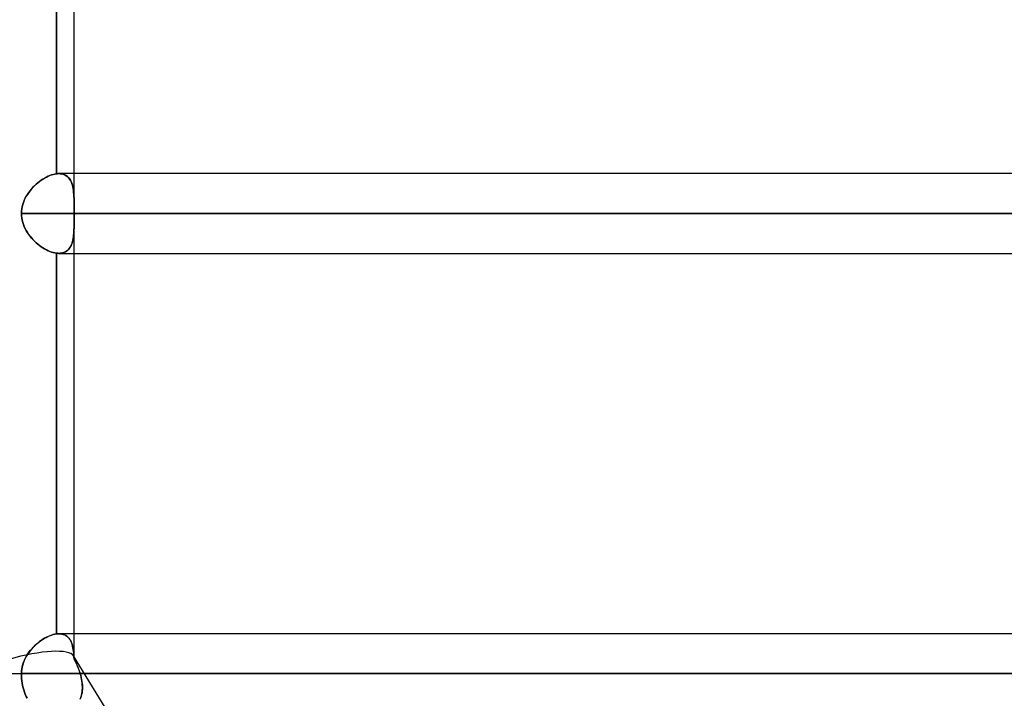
# Model space of a CAD drawing. Header units: millimetres. Extents: x -215 to 215, y -97 to 81.
# Tile 12 of 85: x -116 to -97, y -26 to -13. Entities that reach past the tile are written whole.
import ezdxf

# ---------------------------------------------------------------- set-up
doc = ezdxf.new("R2010")
doc.units = ezdxf.units.MM
doc.layers.add('MAIN-1', color=7, linetype='Continuous')
doc.layers.add('MAIN-2', color=7, linetype='Continuous')

msp = doc.modelspace()

# ---------------------------------------------------------------- linework, layer by layer
at = {"layer": 'MAIN-1'}
for p, q in [((-115.382, -15.696), (-115.382, -8.416)), ((-115.047, -15.694), (-115.047, -8.419)), ((-115.711, -15.845), (-115.678, -15.821)), ((-115.678, -15.821), (-115.645, -15.799)), ((-115.645, -15.799), (-115.612, -15.778)), ((-115.612, -15.778), (-115.578, -15.76)), ((-115.578, -15.76), (-115.544, -15.744)), ((-115.544, -15.744), (-115.511, -15.73)), ((-115.511, -15.73), (-115.478, -15.718)), ((-115.478, -15.718), (-115.445, -15.708)), ((-115.445, -15.708), (-115.413, -15.701)), ((-115.413, -15.701), (-115.382, -15.696)), ((-115.382, -15.696), (-115.376, -15.696)), ((-115.376, -15.696), (-115.37, -15.695)), ((-115.37, -15.695), (-115.364, -15.695)), ((-115.364, -15.695), (-115.357, -15.694)), ((-115.357, -15.694), (-115.351, -15.694)), ((-115.351, -15.694), (-115.345, -15.694)), ((-115.345, -15.694), (-115.339, -15.694)), ((115.339, -15.694), (-115.339, -15.694)), ((-115.89, -16.021), (-115.863, -15.988)), ((-115.863, -15.988), (-115.835, -15.956)), ((-115.835, -15.956), (-115.805, -15.926)), ((-115.805, -15.926), (-115.775, -15.897)), ((-115.775, -15.897), (-115.743, -15.87)), ((-115.743, -15.87), (-115.711, -15.845)), ((-116.001, -16.205), (-115.983, -16.166)), ((-115.983, -16.166), (-115.963, -16.128)), ((-115.963, -16.128), (-115.94, -16.091)), ((-115.94, -16.091), (-115.916, -16.055)), ((-115.916, -16.055), (-115.89, -16.021)), ((-116.053, -16.413), (-116.049, -16.37)), ((-116.049, -16.37), (-116.041, -16.328)), ((-116.041, -16.328), (-116.03, -16.286)), ((-116.03, -16.286), (-116.017, -16.245)), ((-116.017, -16.245), (-116.001, -16.205)), ((-116.055, -16.456), (-116.053, -16.413)), ((-116.055, -16.456), (116.055, -16.456)), ((-116.053, -16.499), (-116.055, -16.456)), ((-116.049, -16.542), (-116.053, -16.499)), ((-116.041, -16.584), (-116.049, -16.542)), ((-116.031, -16.626), (-116.041, -16.584)), ((-116.017, -16.667), (-116.031, -16.626)), ((-116.001, -16.707), (-116.017, -16.667)), ((-115.983, -16.747), (-116.001, -16.707)), ((-115.963, -16.785), (-115.983, -16.747)), ((-115.94, -16.822), (-115.963, -16.785)), ((-115.916, -16.857), (-115.94, -16.822)), ((-115.89, -16.892), (-115.916, -16.857)), ((-115.863, -16.925), (-115.89, -16.892)), ((-115.835, -16.956), (-115.863, -16.925)), ((-115.805, -16.987), (-115.835, -16.956)), ((-115.774, -17.016), (-115.805, -16.987)), ((-115.743, -17.043), (-115.774, -17.016)), ((-115.711, -17.068), (-115.743, -17.043)), ((-115.678, -17.092), (-115.711, -17.068)), ((-115.645, -17.114), (-115.678, -17.092)), ((-115.611, -17.135), (-115.645, -17.114)), ((-115.577, -17.153), (-115.611, -17.135)), ((-115.544, -17.169), (-115.577, -17.153)), ((-115.51, -17.183), (-115.544, -17.169)), ((-115.477, -17.195), (-115.51, -17.183)), ((-115.445, -17.204), (-115.477, -17.195)), ((-115.413, -17.211), (-115.445, -17.204)), ((-115.382, -17.216), (-115.413, -17.211)), ((-115.375, -17.217), (-115.382, -17.216)), ((-115.382, -24.496), (-115.382, -17.216)), ((-115.368, -17.218), (-115.375, -17.217)), ((-115.36, -17.218), (-115.368, -17.218)), ((-115.353, -17.218), (-115.36, -17.218)), ((-115.346, -17.219), (-115.353, -17.218)), ((-115.339, -17.219), (-115.346, -17.219)), ((-115.339, -17.219), (115.339, -17.219)), ((-115.047, -24.494), (-115.047, -17.219)), ((-115.756, -24.681), (-115.723, -24.654)), ((-115.723, -24.654), (-115.689, -24.628)), ((-115.689, -24.628), (-115.655, -24.605)), ((-115.655, -24.605), (-115.62, -24.583)), ((-115.62, -24.583), (-115.585, -24.564)), ((-115.585, -24.564), (-115.55, -24.547)), ((-115.55, -24.547), (-115.516, -24.532)), ((-115.516, -24.532), (-115.481, -24.519)), ((-115.481, -24.519), (-115.448, -24.509)), ((-115.448, -24.509), (-115.414, -24.501)), ((-115.414, -24.501), (-115.382, -24.496)), ((-115.382, -24.496), (-115.375, -24.496)), ((-115.375, -24.496), (-115.368, -24.495)), ((-115.368, -24.495), (-115.36, -24.494)), ((-115.36, -24.494), (-115.353, -24.494)), ((-115.353, -24.494), (-115.346, -24.494)), ((-115.346, -24.494), (-115.339, -24.494)), ((115.339, -24.494), (-115.339, -24.494)), ((-115.932, -24.878), (-115.906, -24.842)), ((-115.906, -24.842), (-115.879, -24.807)), ((-115.879, -24.807), (-115.85, -24.773)), ((-115.85, -24.773), (-115.82, -24.741)), ((-115.82, -24.741), (-115.789, -24.71)), ((-115.789, -24.71), (-115.756, -24.681)), ((-116.029, -25.08), (-116.014, -25.038)), ((-116.014, -25.038), (-115.997, -24.996)), ((-115.997, -24.996), (-115.978, -24.956)), ((-115.978, -24.956), (-115.956, -24.916)), ((-115.956, -24.916), (-115.932, -24.878)), ((-116.055, -25.256), (-116.053, -25.211)), ((-116.053, -25.211), (-116.048, -25.167)), ((-116.048, -25.167), (-116.04, -25.123)), ((-116.04, -25.123), (-116.029, -25.08)), ((-117.335, -25.256), (-116.055, -25.256)), ((-116.055, -25.256), (116.055, -25.256)), ((-116.054, -25.301), (-116.055, -25.256)), ((-116.051, -25.347), (-116.054, -25.301)), ((-116.047, -25.393), (-116.051, -25.347)), ((-116.04, -25.44), (-116.047, -25.393)), ((-116.032, -25.485), (-116.04, -25.44)), ((-116.022, -25.528), (-116.032, -25.485)), ((-116.011, -25.568), (-116.022, -25.528)), ((-115.998, -25.609), (-116.011, -25.568)), ((-115.982, -25.65), (-115.998, -25.609)), ((-115.965, -25.69), (-115.982, -25.65)), ((-115.947, -25.728), (-115.965, -25.69))]:
    msp.add_line(p, q, dxfattribs=at)
at = {"layer": 'MAIN-2'}
for p, q in [((-115.382, -8.416), (-115.382, -15.696)), ((-115.677, -15.82), (-115.71, -15.843)), ((-115.644, -15.798), (-115.677, -15.82)), ((-115.61, -15.778), (-115.644, -15.798)), ((-115.577, -15.759), (-115.61, -15.778)), ((-115.543, -15.743), (-115.577, -15.759)), ((-115.51, -15.729), (-115.543, -15.743)), ((-115.477, -15.718), (-115.51, -15.729)), ((-115.444, -15.708), (-115.477, -15.718)), ((-115.413, -15.701), (-115.444, -15.708)), ((-115.382, -15.696), (-115.413, -15.701)), ((-115.376, -15.696), (-115.382, -15.696)), ((-115.37, -15.695), (-115.376, -15.696)), ((-115.364, -15.695), (-115.37, -15.695)), ((-115.357, -15.694), (-115.364, -15.695)), ((-115.351, -15.694), (-115.357, -15.694)), ((-115.345, -15.694), (-115.351, -15.694)), ((-115.339, -15.694), (-115.345, -15.694)), ((-115.308, -15.695), (-115.339, -15.694)), ((-115.339, -15.694), (-115.312, -15.695)), ((-115.312, -15.695), (-115.286, -15.698)), ((-115.279, -15.7), (-115.308, -15.695)), ((-115.286, -15.698), (-115.262, -15.704)), ((-115.251, -15.707), (-115.279, -15.7)), ((-115.262, -15.704), (-115.239, -15.711)), ((-115.225, -15.717), (-115.251, -15.707)), ((-115.239, -15.711), (-115.217, -15.721)), ((-115.202, -15.73), (-115.225, -15.717)), ((-115.217, -15.721), (-115.197, -15.733)), ((-115.18, -15.745), (-115.202, -15.73)), ((-115.197, -15.733), (-115.178, -15.747)), ((-115.16, -15.763), (-115.18, -15.745)), ((-115.178, -15.747), (-115.161, -15.763)), ((-115.161, -15.763), (-115.145, -15.78)), ((-115.142, -15.784), (-115.16, -15.763)), ((-115.145, -15.78), (-115.13, -15.799)), ((-115.126, -15.806), (-115.142, -15.784)), ((-115.13, -15.799), (-115.117, -15.82)), ((-115.112, -15.831), (-115.126, -15.806)), ((-115.117, -15.82), (-115.106, -15.842)), ((-115.047, -16.349), (-115.047, -15.694)), ((-115.862, -15.987), (-115.89, -16.02)), ((-115.834, -15.955), (-115.862, -15.987)), ((-115.804, -15.925), (-115.834, -15.955)), ((-115.773, -15.896), (-115.804, -15.925)), ((-115.742, -15.869), (-115.773, -15.896)), ((-115.71, -15.843), (-115.742, -15.869)), ((-115.099, -15.857), (-115.112, -15.831)), ((-115.106, -15.842), (-115.096, -15.866)), ((-115.088, -15.886), (-115.099, -15.857)), ((-115.096, -15.866), (-115.086, -15.891)), ((-115.079, -15.916), (-115.088, -15.886)), ((-115.086, -15.891), (-115.079, -15.918)), ((-115.071, -15.948), (-115.079, -15.916)), ((-115.079, -15.918), (-115.072, -15.945)), ((-115.072, -15.945), (-115.066, -15.974)), ((-115.065, -15.981), (-115.071, -15.948)), ((-115.066, -15.974), (-115.062, -16.003)), ((-115.06, -16.016), (-115.065, -15.981)), ((-115.062, -16.003), (-115.058, -16.034)), ((-115.982, -16.165), (-116.001, -16.204)), ((-115.962, -16.127), (-115.982, -16.165)), ((-115.939, -16.09), (-115.962, -16.127)), ((-115.915, -16.054), (-115.939, -16.09)), ((-115.89, -16.02), (-115.915, -16.054)), ((-115.056, -16.053), (-115.06, -16.016)), ((-115.058, -16.034), (-115.055, -16.065)), ((-115.053, -16.091), (-115.056, -16.053)), ((-115.055, -16.065), (-115.052, -16.097)), ((-115.05, -16.131), (-115.053, -16.091)), ((-115.052, -16.097), (-115.05, -16.13)), ((-115.05, -16.13), (-115.049, -16.164)), ((-115.049, -16.172), (-115.05, -16.131)), ((-115.049, -16.164), (-115.048, -16.199)), ((-115.048, -16.214), (-115.049, -16.172)), ((-116.049, -16.37), (-116.053, -16.413)), ((-116.041, -16.328), (-116.049, -16.37)), ((-116.03, -16.286), (-116.041, -16.328)), ((-116.017, -16.244), (-116.03, -16.286)), ((-116.001, -16.204), (-116.017, -16.244)), ((-115.048, -16.199), (-115.048, -16.235)), ((-115.047, -16.258), (-115.048, -16.214)), ((-115.048, -16.235), (-115.047, -16.272)), ((-115.047, -16.302), (-115.047, -16.258)), ((-115.047, -16.272), (-115.047, -16.31)), ((-115.047, -16.347), (-115.047, -16.302)), ((-115.047, -16.31), (-115.047, -16.348)), ((-115.047, -16.365), (-115.047, -16.347)), ((-115.047, -16.348), (-115.047, -16.366)), ((-115.047, -16.383), (-115.047, -16.365)), ((-115.047, -16.366), (-115.047, -16.384)), ((-115.047, -16.402), (-115.047, -16.383)), ((-115.047, -16.384), (-115.047, -16.402)), ((-116.053, -16.413), (-116.055, -16.456)), ((-116.055, -16.456), (-116.053, -16.499)), ((116.055, -16.456), (-116.055, -16.456)), ((-116.053, -16.499), (-116.049, -16.541)), ((-116.049, -16.541), (-116.041, -16.584)), ((-115.047, -16.42), (-115.047, -16.402)), ((-115.047, -16.402), (-115.047, -16.42)), ((-115.047, -16.438), (-115.047, -16.42)), ((-115.047, -16.42), (-115.047, -16.438)), ((-115.047, -16.456), (-115.047, -16.438)), ((-115.047, -16.438), (-115.047, -16.456)), ((-115.047, -16.456), (-115.047, -16.474)), ((115.047, -16.456), (-115.047, -16.456)), ((-115.047, -16.456), (-42.239, -16.456)), ((-115.047, -16.474), (-115.047, -16.456)), ((-115.047, -16.474), (-115.047, -16.492)), ((-115.047, -16.493), (-115.047, -16.474)), ((-115.047, -16.492), (-115.047, -16.511)), ((-115.047, -16.511), (-115.047, -16.493)), ((-115.047, -16.511), (-115.047, -16.529)), ((-115.047, -16.529), (-115.047, -16.511)), ((-115.047, -16.529), (-115.047, -16.547)), ((-115.047, -16.547), (-115.047, -16.529)), ((-115.047, -16.547), (-115.047, -16.565)), ((-115.047, -16.565), (-115.047, -16.547)), ((-115.047, -17.219), (-115.047, -16.563)), ((-115.047, -16.565), (-115.047, -16.601)), ((-115.047, -16.606), (-115.047, -16.565)), ((-116.041, -16.584), (-116.031, -16.626)), ((-116.031, -16.626), (-116.017, -16.667)), ((-116.017, -16.667), (-116.002, -16.707)), ((-116.002, -16.707), (-115.984, -16.746)), ((-115.984, -16.746), (-115.963, -16.784)), ((-115.051, -16.799), (-115.05, -16.763)), ((-115.05, -16.763), (-115.049, -16.725)), ((-115.049, -16.736), (-115.05, -16.768)), ((-115.049, -16.725), (-115.048, -16.686)), ((-115.048, -16.703), (-115.049, -16.736)), ((-115.047, -16.635), (-115.048, -16.67)), ((-115.048, -16.686), (-115.047, -16.646)), ((-115.048, -16.67), (-115.048, -16.703)), ((-115.047, -16.601), (-115.047, -16.635)), ((-115.047, -16.646), (-115.047, -16.606)), ((-115.963, -16.784), (-115.941, -16.82)), ((-115.941, -16.82), (-115.917, -16.856)), ((-115.917, -16.856), (-115.891, -16.891)), ((-115.891, -16.891), (-115.864, -16.924)), ((-115.864, -16.924), (-115.836, -16.955)), ((-115.068, -16.946), (-115.073, -16.972)), ((-115.071, -16.964), (-115.065, -16.933)), ((-115.063, -16.918), (-115.068, -16.946)), ((-115.065, -16.933), (-115.061, -16.901)), ((-115.059, -16.89), (-115.063, -16.918)), ((-115.061, -16.901), (-115.057, -16.869)), ((-115.056, -16.86), (-115.059, -16.89)), ((-115.057, -16.869), (-115.054, -16.835)), ((-115.053, -16.83), (-115.056, -16.86)), ((-115.054, -16.835), (-115.051, -16.799)), ((-115.051, -16.8), (-115.053, -16.83)), ((-115.05, -16.768), (-115.051, -16.8)), ((-115.836, -16.955), (-115.806, -16.986)), ((-115.806, -16.986), (-115.775, -17.015)), ((-115.775, -17.015), (-115.744, -17.042)), ((-115.744, -17.042), (-115.712, -17.068)), ((-115.712, -17.068), (-115.679, -17.091)), ((-115.679, -17.091), (-115.646, -17.114)), ((-115.646, -17.114), (-115.612, -17.134)), ((-115.612, -17.134), (-115.578, -17.152)), ((-115.169, -17.158), (-115.151, -17.14)), ((-115.14, -17.127), (-115.155, -17.144)), ((-115.151, -17.14), (-115.135, -17.12)), ((-115.127, -17.109), (-115.14, -17.127)), ((-115.135, -17.12), (-115.121, -17.098)), ((-115.116, -17.089), (-115.127, -17.109)), ((-115.121, -17.098), (-115.108, -17.074)), ((-115.105, -17.068), (-115.116, -17.089)), ((-115.108, -17.074), (-115.097, -17.049)), ((-115.095, -17.046), (-115.105, -17.068)), ((-115.097, -17.049), (-115.087, -17.022)), ((-115.087, -17.023), (-115.095, -17.046)), ((-115.087, -17.022), (-115.078, -16.994)), ((-115.08, -16.998), (-115.087, -17.023)), ((-115.073, -16.972), (-115.08, -16.998)), ((-115.078, -16.994), (-115.071, -16.964)), ((-115.578, -17.152), (-115.544, -17.169)), ((-115.544, -17.169), (-115.511, -17.183)), ((-115.511, -17.183), (-115.478, -17.195)), ((-115.478, -17.195), (-115.445, -17.204)), ((-115.445, -17.204), (-115.413, -17.211)), ((-115.413, -17.211), (-115.382, -17.216)), ((-115.382, -17.216), (-115.375, -17.217)), ((-115.382, -17.216), (-115.382, -24.496)), ((-115.375, -17.217), (-115.367, -17.218)), ((-115.367, -17.218), (-115.36, -17.218)), ((-115.36, -17.218), (-115.353, -17.218)), ((-115.353, -17.218), (-115.346, -17.219)), ((-115.346, -17.219), (-115.339, -17.219)), ((-115.339, -17.219), (-115.31, -17.217)), ((-115.314, -17.218), (-115.339, -17.219)), ((-115.29, -17.215), (-115.314, -17.218)), ((-115.31, -17.217), (-115.282, -17.214)), ((-115.267, -17.21), (-115.29, -17.215)), ((-115.282, -17.214), (-115.256, -17.207)), ((-115.245, -17.203), (-115.267, -17.21)), ((-115.256, -17.207), (-115.232, -17.198)), ((-115.224, -17.195), (-115.245, -17.203)), ((-115.232, -17.198), (-115.209, -17.187)), ((-115.205, -17.185), (-115.224, -17.195)), ((-115.209, -17.187), (-115.188, -17.173)), ((-115.187, -17.173), (-115.205, -17.185)), ((-115.188, -17.173), (-115.169, -17.158)), ((-115.17, -17.159), (-115.187, -17.173)), ((-115.155, -17.144), (-115.17, -17.159)), ((-115.743, -24.67), (-115.774, -24.697)), ((-115.711, -24.644), (-115.743, -24.67)), ((-115.678, -24.62), (-115.711, -24.644)), ((-115.645, -24.598), (-115.678, -24.62)), ((-115.611, -24.578), (-115.645, -24.598)), ((-115.577, -24.56), (-115.611, -24.578)), ((-115.544, -24.544), (-115.577, -24.56)), ((-115.511, -24.53), (-115.544, -24.544)), ((-115.478, -24.518), (-115.511, -24.53)), ((-115.445, -24.508), (-115.478, -24.518)), ((-115.413, -24.501), (-115.445, -24.508)), ((-115.382, -24.496), (-115.413, -24.501)), ((-115.375, -24.496), (-115.382, -24.496)), ((-115.368, -24.495), (-115.375, -24.496)), ((-115.36, -24.494), (-115.368, -24.495)), ((-115.353, -24.494), (-115.36, -24.494)), ((-115.346, -24.494), (-115.353, -24.494)), ((-115.339, -24.494), (-115.346, -24.494)), ((-115.309, -24.495), (-115.339, -24.494)), ((-115.339, -24.494), (-115.31, -24.495)), ((-115.31, -24.495), (-115.282, -24.499)), ((-115.281, -24.499), (-115.309, -24.495)), ((-115.282, -24.499), (-115.255, -24.506)), ((-115.254, -24.506), (-115.281, -24.499)), ((-115.255, -24.506), (-115.231, -24.515)), ((-115.229, -24.515), (-115.254, -24.506)), ((-115.231, -24.515), (-115.208, -24.526)), ((-115.206, -24.527), (-115.229, -24.515)), ((-115.208, -24.526), (-115.186, -24.54)), ((-115.184, -24.542), (-115.206, -24.527)), ((-115.186, -24.54), (-115.167, -24.556)), ((-115.165, -24.559), (-115.184, -24.542)), ((-115.167, -24.556), (-115.149, -24.575)), ((-115.147, -24.577), (-115.165, -24.559)), ((-115.149, -24.575), (-115.133, -24.595)), ((-115.131, -24.599), (-115.147, -24.577)), ((-115.133, -24.595), (-115.119, -24.618)), ((-115.116, -24.622), (-115.131, -24.599)), ((-115.119, -24.618), (-115.106, -24.642)), ((-115.104, -24.647), (-115.116, -24.622)), ((-115.106, -24.642), (-115.095, -24.668)), ((-115.093, -24.673), (-115.104, -24.647)), ((-115.095, -24.668), (-115.085, -24.696)), ((-115.083, -24.701), (-115.093, -24.673)), ((-115.047, -24.955), (-115.047, -24.494)), ((-115.916, -24.855), (-115.94, -24.891)), ((-115.89, -24.82), (-115.916, -24.855)), ((-115.863, -24.787), (-115.89, -24.82)), ((-115.834, -24.756), (-115.863, -24.787)), ((-115.805, -24.726), (-115.834, -24.756)), ((-115.774, -24.697), (-115.805, -24.726)), ((-115.085, -24.696), (-115.077, -24.725)), ((-115.075, -24.731), (-115.083, -24.701)), ((-115.077, -24.725), (-115.07, -24.756)), ((-115.069, -24.762), (-115.075, -24.731)), ((-115.07, -24.756), (-115.064, -24.788)), ((-115.063, -24.794), (-115.069, -24.762)), ((-115.064, -24.788), (-115.059, -24.822)), ((-115.059, -24.827), (-115.063, -24.794)), ((-115.059, -24.822), (-115.055, -24.858)), ((-115.055, -24.861), (-115.059, -24.827)), ((-115.055, -24.858), (-115.053, -24.895)), ((-115.052, -24.897), (-115.055, -24.861)), ((-116.017, -25.045), (-116.03, -25.086)), ((-116.001, -25.005), (-116.017, -25.045)), ((-115.983, -24.965), (-116.001, -25.005)), ((-115.962, -24.927), (-115.983, -24.965)), ((-115.94, -24.891), (-115.962, -24.927)), ((-114.382, -26.019), (-115.058, -24.916)), ((-115.053, -24.895), (-115.05, -24.933)), ((-115.05, -24.934), (-115.052, -24.897)), ((-115.05, -24.933), (-115.049, -24.972)), ((-115.049, -24.972), (-115.05, -24.934)), ((-115.026, -25.018), (-115.049, -24.972)), ((-115.049, -24.972), (-115.037, -24.997)), ((-115.037, -24.997), (-115.024, -25.022)), ((-115.004, -25.065), (-115.026, -25.018)), ((-115.024, -25.022), (-115.013, -25.047)), ((-115.013, -25.047), (-115.001, -25.072)), ((-116.053, -25.213), (-116.055, -25.256)), ((-116.049, -25.17), (-116.053, -25.213)), ((-116.041, -25.128), (-116.049, -25.17)), ((-116.03, -25.086), (-116.041, -25.128)), ((-114.983, -25.113), (-115.004, -25.065)), ((-115.001, -25.072), (-114.99, -25.098)), ((-114.99, -25.098), (-114.979, -25.124)), ((-114.964, -25.16), (-114.983, -25.113)), ((-114.979, -25.124), (-114.968, -25.15)), ((-114.968, -25.15), (-114.958, -25.176)), ((-114.947, -25.208), (-114.964, -25.16)), ((-114.958, -25.176), (-114.949, -25.203)), ((-114.949, -25.203), (-114.94, -25.229)), ((-114.931, -25.256), (-114.947, -25.208)), ((-114.94, -25.229), (-114.931, -25.256)), ((-117.335, -25.256), (-116.055, -25.256)), ((-116.055, -25.256), (-116.054, -25.301)), ((116.055, -25.256), (-116.055, -25.256)), ((-116.054, -25.301), (-116.051, -25.347)), ((-116.051, -25.347), (-116.047, -25.393)), ((-116.047, -25.393), (-116.04, -25.44)), ((-114.931, -25.256), (-114.921, -25.294)), ((114.931, -25.256), (-114.931, -25.256)), ((-114.931, -25.256), (114.931, -25.256)), ((-114.921, -25.292), (-114.931, -25.256)), ((-114.912, -25.327), (-114.921, -25.292)), ((-114.921, -25.294), (-114.911, -25.331)), ((-114.904, -25.363), (-114.912, -25.327)), ((-114.911, -25.331), (-114.903, -25.368)), ((-114.898, -25.398), (-114.904, -25.363)), ((-114.903, -25.368), (-114.897, -25.405)), ((-114.893, -25.433), (-114.898, -25.398)), ((-114.897, -25.405), (-114.892, -25.442)), ((-116.04, -25.44), (-116.032, -25.485)), ((-116.032, -25.485), (-116.022, -25.528)), ((-116.022, -25.528), (-116.011, -25.568)), ((-116.011, -25.568), (-115.998, -25.609)), ((-115.998, -25.609), (-115.982, -25.65)), ((-114.899, -25.636), (-114.894, -25.604)), ((-114.892, -25.587), (-114.896, -25.622)), ((-114.894, -25.604), (-114.89, -25.571)), ((-114.89, -25.468), (-114.893, -25.433)), ((-114.892, -25.442), (-114.889, -25.479)), ((-114.889, -25.552), (-114.892, -25.587)), ((-114.888, -25.503), (-114.89, -25.468)), ((-114.89, -25.571), (-114.888, -25.537)), ((-114.889, -25.479), (-114.888, -25.516)), ((-114.888, -25.516), (-114.889, -25.552)), ((-114.888, -25.537), (-114.888, -25.503)), ((-115.982, -25.65), (-115.965, -25.69)), ((-115.965, -25.69), (-115.947, -25.728)), ((-114.923, -25.721), (-114.936, -25.752)), ((-114.927, -25.73), (-114.915, -25.699)), ((-114.912, -25.689), (-114.923, -25.721)), ((-114.915, -25.699), (-114.906, -25.668)), ((-114.903, -25.656), (-114.912, -25.689)), ((-114.906, -25.668), (-114.899, -25.636)), ((-114.896, -25.622), (-114.903, -25.656))]:
    msp.add_line(p, q, dxfattribs=at)
for start_param, end_param in [(0.066573, 1.59314), (0.066577, 1.59314), (-0.070858, 0.066573), (-0.070859, 0.066577), (-0.124864, -0.070858), (-0.124864, -0.070859)]:
    msp.add_ellipse((-116.191, -25.256), major_axis=(1.141, 0.322), ratio=0.245475, start_param=start_param, end_param=end_param, dxfattribs=at)

doc.saveas('drawing.dxf')
